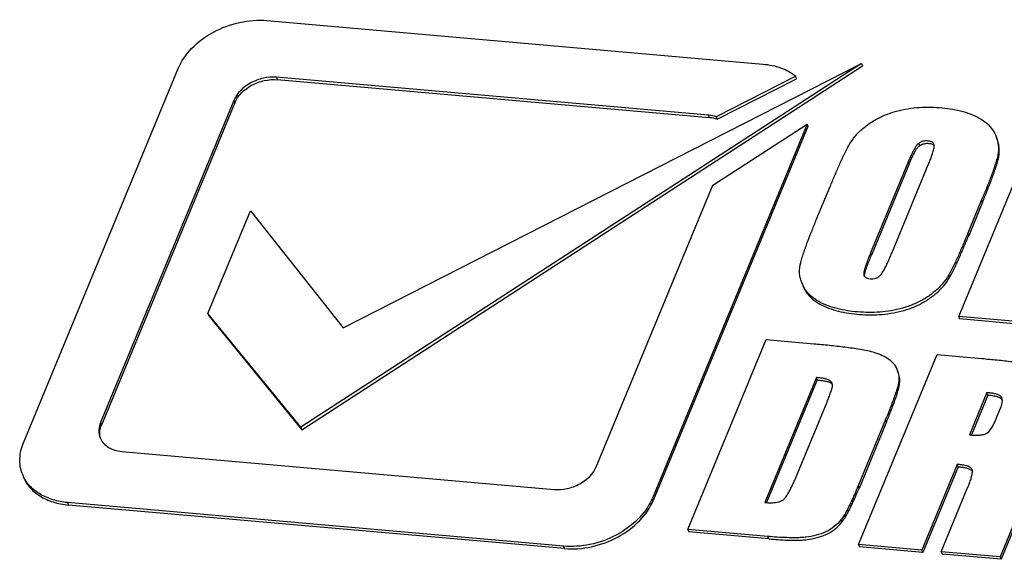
# Model space of a CAD drawing. Header units: millimetres. Extents: x -2787 to 4673, y -54 to 2046.
# Tile 83 of 124: x 1222 to 1233, y 487 to 493. Entities that reach past the tile are written whole.
import ezdxf

# ---------------------------------------------------------------- set-up
doc = ezdxf.new("R2010")
doc.units = ezdxf.units.MM
doc.header["$LTSCALE"] = 81.675
doc.layers.get('0').update_dxf_attribs({"linetype": 'CONTINUOUS'})

msp = doc.modelspace()

# ---------------------------------------------------------------- linework, layer by layer
at = {"color": 3}
for p, q in [((1224.536, 493.052), (1229.936, 492.576)), ((1221.886, 488.455), (1223.57, 492.527)), ((1231.01, 492.585), (1224.907, 488.624)), ((1224.917, 488.597), (1231.02, 492.558)), ((1225.365, 489.706), (1231.01, 492.585)), ((1231.01, 492.585), (1231.02, 492.558)), ((1224.641, 492.433), (1224.65, 492.407)), ((1229.345, 492.019), (1224.641, 492.433)), ((1229.355, 491.993), (1224.65, 492.407)), ((1230.294, 492.445), (1229.428, 492.002)), ((1229.438, 491.976), (1230.303, 492.418)), ((1230.303, 492.418), (1230.294, 492.445)), ((1224.176, 492.181), (1222.726, 488.674)), ((1224.186, 492.155), (1224.176, 492.181)), ((1224.186, 492.155), (1222.736, 488.647)), ((1229.355, 491.993), (1229.345, 492.019)), ((1229.428, 492.002), (1229.438, 491.976)), ((1232.067, 489.828), (1232.949, 491.961)), ((1230.416, 491.923), (1228.733, 487.852)), ((1230.425, 491.896), (1228.742, 487.826)), ((1229.391, 491.257), (1230.416, 491.923)), ((1230.416, 491.923), (1230.425, 491.896)), ((1232.488, 491.751), (1232.479, 491.778)), ((1231.632, 491.714), (1231.641, 491.688)), ((1232.488, 491.563), (1232.497, 491.537)), ((1231.52, 491.519), (1231.108, 490.523)), ((1231.529, 491.492), (1231.118, 490.496)), ((1231.338, 490.519), (1231.743, 491.499)), ((1231.529, 491.492), (1231.52, 491.519)), ((1228.126, 488.199), (1229.391, 491.257)), ((1230.517, 490.88), (1230.668, 491.245)), ((1232.317, 491.1), (1232.166, 490.735)), ((1232.327, 491.074), (1232.176, 490.709)), ((1232.327, 491.074), (1232.317, 491.1)), ((1223.895, 489.861), (1224.357, 490.979)), ((1224.357, 490.979), (1225.365, 489.706)), ((1232.166, 490.735), (1232.176, 490.709)), ((1231.108, 490.523), (1231.118, 490.496)), ((1231.959, 490.282), (1231.968, 490.256)), ((1230.356, 490.203), (1230.366, 490.177)), ((1223.895, 489.861), (1223.904, 489.835)), ((1224.907, 488.624), (1223.895, 489.861)), ((1223.904, 489.835), (1224.917, 488.597)), ((1232.067, 489.828), (1232.077, 489.802)), ((1232.78, 489.766), (1232.067, 489.828)), ((1232.789, 489.739), (1232.077, 489.802)), ((1229.118, 487.511), (1229.973, 489.579)), ((1229.973, 489.579), (1230.49, 489.533)), ((1230.976, 487.348), (1231.831, 489.415)), ((1231.831, 489.415), (1232.32, 489.372)), ((1231.41, 489.213), (1231.401, 489.239)), ((1231.409, 489.213), (1231.409, 489.212)), ((1231.409, 489.213), (1231.409, 489.212)), ((1230.518, 489.164), (1229.955, 487.804)), ((1230.527, 489.138), (1229.975, 487.803)), ((1230.527, 489.138), (1230.518, 489.164)), ((1230.664, 489.132), (1230.674, 489.106)), ((1232.375, 489.001), (1232.185, 488.541)), ((1232.385, 488.974), (1232.205, 488.54)), ((1232.385, 488.974), (1232.375, 489.001)), ((1230.298, 488.085), (1230.63, 488.888)), ((1232.528, 488.955), (1232.537, 488.929)), ((1232.473, 488.709), (1232.52, 488.823)), ((1222.726, 488.674), (1222.736, 488.647)), ((1231.272, 488.709), (1230.972, 487.985)), ((1231.281, 488.682), (1230.982, 487.958)), ((1231.281, 488.682), (1231.272, 488.709)), ((1224.907, 488.624), (1224.917, 488.597)), ((1222.957, 488.36), (1227.662, 487.947)), ((1232.052, 488.219), (1231.667, 487.287)), ((1232.062, 488.193), (1232.052, 488.219)), ((1232.062, 488.193), (1231.677, 487.261)), ((1230.972, 487.985), (1230.982, 487.958)), ((1231.877, 487.269), (1232.161, 487.956)), ((1222.366, 487.803), (1222.376, 487.777)), ((1227.766, 487.328), (1222.366, 487.803)), ((1228.733, 487.852), (1228.742, 487.826)), ((1227.776, 487.302), (1222.376, 487.777)), ((1232.744, 487.757), (1232.519, 487.212)), ((1232.754, 487.731), (1232.528, 487.186)), ((1230.785, 487.615), (1230.794, 487.589)), ((1229.118, 487.511), (1229.128, 487.485)), ((1229.99, 487.435), (1229.118, 487.511)), ((1229.999, 487.408), (1229.128, 487.485)), ((1229.999, 487.408), (1229.99, 487.435)), ((1227.776, 487.302), (1227.766, 487.328)), ((1230.976, 487.348), (1230.986, 487.322)), ((1231.667, 487.287), (1230.976, 487.348)), ((1231.677, 487.261), (1230.986, 487.322)), ((1231.667, 487.287), (1231.677, 487.261)), ((1231.877, 487.269), (1231.887, 487.242)), ((1232.519, 487.212), (1231.877, 487.269)), ((1232.528, 487.186), (1231.887, 487.242)), ((1232.519, 487.212), (1232.528, 487.186))]:
    msp.add_line(p, q, dxfattribs=at)
for centre, radius, start, end in [((1229.313, 491.646), 0.375, 71.994, 84.9844), ((1229.322, 491.618), 0.376, 72.0112, 84.9672), ((1232.134, 491.653), 0.367, 16.0747, 19.8981), ((1232.137, 491.654), 0.364, 15.5346, 16.073), ((1230.703, 490.329), 0.369, 199.9017, 204.2313), ((1231.154, 489.15), 0.262, 14.0792, 19.949), ((1232.495, 488.889), 0.058, 43.2362, 47.5174), ((1232.501, 488.895), 0.0499, 33.3593, 43.1679), ((1222.975, 488.571), 0.269, 157.5133, 162.5114), ((1232.265, 489.447), 0.91, 264.9756, 266.226), ((1222.912, 488.555), 0.196, 189.752, 191.6358), ((1222.9, 488.58), 0.193, 199.891, 204.6246), ((1222.911, 488.554), 0.194, 191.6342, 196.2923), ((1222.25, 488.257), 0.401, 199.8914, 203.8274), ((1228.226, 488.062), 0.548, 335.6445, 337.53), ((1230.053, 488.905), 1.105, 264.9334, 265.9619)]:
    msp.add_arc(centre, radius, start, end, dxfattribs=at)
for points, knots in [([(1223.57, 492.527), (1223.603, 492.608), (1223.715, 492.764), (1223.95, 492.94), (1224.235, 493.042), (1224.438, 493.06), (1224.536, 493.052)], [0, 0, 0, 0, 0.226714, 0.481651, 0.747158, 1, 1, 1, 1]), ([(1229.936, 492.576), (1230.003, 492.571), (1230.131, 492.545), (1230.246, 492.483), (1230.294, 492.445)], [0, 0, 0, 0, 0.524377, 1, 1, 1, 1]), ([(1224.641, 492.433), (1224.593, 492.437), (1224.495, 492.429), (1224.321, 492.365), (1224.21, 492.263), (1224.176, 492.181)], [0, 0, 0, 0, 0.256349, 0.521809, 1, 1, 1, 1]), ([(1224.186, 492.155), (1224.219, 492.236), (1224.331, 492.339), (1224.505, 492.403), (1224.603, 492.411), (1224.65, 492.407)], [0, 0, 0, 0, 0.478191, 0.743651, 1, 1, 1, 1]), ([(1230.876, 491.699), (1230.894, 491.731), (1230.939, 491.795), (1231.024, 491.879), (1231.125, 491.953), (1231.237, 492.013), (1231.359, 492.058), (1231.484, 492.088), (1231.609, 492.105), (1231.734, 492.11), (1231.855, 492.105), (1231.973, 492.092), (1232.086, 492.07), (1232.193, 492.037), (1232.29, 491.993), (1232.374, 491.936), (1232.439, 491.864), (1232.468, 491.807), (1232.479, 491.778)], [0, 0, 0, 0, 0.06077, 0.125099, 0.192224, 0.261186, 0.33095, 0.400367, 0.468592, 0.535441, 0.600824, 0.664747, 0.726898, 0.786853, 0.844217, 0.898551, 0.950069, 1, 1, 1, 1]), ([(1232.487, 491.751), (1232.491, 491.736), (1232.498, 491.706), (1232.502, 491.643), (1232.496, 491.594), (1232.488, 491.563)], [0, 0, 0, 0, 0.242774, 0.489446, 1, 1, 1, 1]), ([(1232.497, 491.537), (1232.506, 491.573), (1232.513, 491.628), (1232.504, 491.701), (1232.494, 491.735), (1232.488, 491.751)], [0, 0, 0, 0, 0.510801, 0.756903, 1, 1, 1, 1]), ([(1230.668, 491.245), (1230.684, 491.283), (1230.716, 491.359), (1230.765, 491.473), (1230.816, 491.587), (1230.855, 491.662), (1230.876, 491.699)], [0, 0, 0, 0, 0.247386, 0.495667, 0.745846, 1, 1, 1, 1]), ([(1231.632, 491.714), (1231.623, 491.708), (1231.608, 491.694), (1231.592, 491.669), (1231.578, 491.643), (1231.565, 491.618), (1231.553, 491.593), (1231.538, 491.56), (1231.527, 491.535), (1231.52, 491.519)], [0, 0, 0, 0, 0.136092, 0.266302, 0.393961, 0.518577, 0.640716, 0.76115, 1, 1, 1, 1]), ([(1231.529, 491.492), (1231.536, 491.509), (1231.547, 491.534), (1231.563, 491.567), (1231.575, 491.592), (1231.588, 491.617), (1231.601, 491.643), (1231.618, 491.668), (1231.633, 491.682), (1231.641, 491.688)], [0, 0, 0, 0, 0.23885, 0.359284, 0.481423, 0.606039, 0.733698, 0.863908, 1, 1, 1, 1]), ([(1231.798, 491.704), (1231.796, 491.709), (1231.789, 491.721), (1231.771, 491.732), (1231.75, 491.738), (1231.727, 491.741), (1231.703, 491.741), (1231.677, 491.737), (1231.653, 491.728), (1231.638, 491.719), (1231.632, 491.714)], [0, 0, 0, 0, 0.100168, 0.208726, 0.327782, 0.454296, 0.586044, 0.722718, 0.862536, 1, 1, 1, 1]), ([(1231.641, 491.688), (1231.647, 491.692), (1231.659, 491.699), (1231.679, 491.708), (1231.7, 491.713), (1231.721, 491.715), (1231.741, 491.714), (1231.766, 491.711), (1231.784, 491.704), (1231.794, 491.697)], [0, 0, 0, 0, 0.132374, 0.267554, 0.401193, 0.53121, 0.657151, 0.77869, 1, 1, 1, 1]), ([(1231.743, 491.499), (1231.75, 491.515), (1231.763, 491.546), (1231.777, 491.585), (1231.787, 491.617), (1231.794, 491.641), (1231.8, 491.664), (1231.802, 491.68), (1231.801, 491.688)], [0, 0, 0, 0, 0.256325, 0.510007, 0.635299, 0.759285, 0.881493, 1, 1, 1, 1]), ([(1231.794, 491.697), (1231.794, 491.696), (1231.797, 491.694), (1231.8, 491.691), (1231.802, 491.689)], [0, 0, 0, 0, 0.255041, 1, 1, 1, 1]), ([(1232.488, 491.563), (1232.483, 491.544), (1232.471, 491.505), (1232.452, 491.447), (1232.432, 491.389), (1232.403, 491.312), (1232.365, 491.215), (1232.333, 491.139), (1232.317, 491.1)], [0, 0, 0, 0, 0.122359, 0.246054, 0.370487, 0.495564, 0.747213, 1, 1, 1, 1]), ([(1232.327, 491.074), (1232.343, 491.112), (1232.374, 491.189), (1232.412, 491.285), (1232.441, 491.363), (1232.462, 491.421), (1232.481, 491.478), (1232.492, 491.517), (1232.497, 491.537)], [0, 0, 0, 0, 0.252787, 0.504436, 0.629513, 0.753946, 0.877641, 1, 1, 1, 1]), ([(1230.347, 490.418), (1230.352, 490.437), (1230.364, 490.476), (1230.383, 490.534), (1230.403, 490.592), (1230.432, 490.669), (1230.47, 490.765), (1230.502, 490.842), (1230.517, 490.88)], [0, 0, 0, 0, 0.122363, 0.246057, 0.370488, 0.495564, 0.74721, 1, 1, 1, 1]), ([(1232.166, 490.735), (1232.151, 490.697), (1232.119, 490.621), (1232.07, 490.507), (1232.018, 490.393), (1231.98, 490.319), (1231.959, 490.282)], [0, 0, 0, 0, 0.247393, 0.495675, 0.745851, 1, 1, 1, 1]), ([(1231.968, 490.256), (1231.989, 490.292), (1232.028, 490.367), (1232.08, 490.481), (1232.128, 490.595), (1232.16, 490.671), (1232.176, 490.709)], [0, 0, 0, 0, 0.254149, 0.504325, 0.752607, 1, 1, 1, 1]), ([(1231.108, 490.523), (1231.1, 490.502), (1231.083, 490.461), (1231.064, 490.41), (1231.051, 490.374), (1231.045, 490.353), (1231.041, 490.338), (1231.037, 490.322), (1231.034, 490.307), (1231.032, 490.292), (1231.034, 490.281), (1231.036, 490.277)], [0, 0, 0, 0, 0.256667, 0.511053, 0.636806, 0.699234, 0.761307, 0.823006, 0.883911, 0.942829, 1, 1, 1, 1]), ([(1231.043, 490.264), (1231.042, 490.274), (1231.045, 490.293), (1231.053, 490.322), (1231.062, 490.351), (1231.076, 490.39), (1231.094, 490.439), (1231.11, 490.477), (1231.118, 490.496)], [0, 0, 0, 0, 0.118505, 0.241459, 0.365766, 0.491177, 0.744577, 1, 1, 1, 1]), ([(1231.051, 490.257), (1231.058, 490.252), (1231.075, 490.245), (1231.103, 490.24), (1231.134, 490.239), (1231.166, 490.244), (1231.194, 490.258), (1231.217, 490.279), (1231.235, 490.302), (1231.249, 490.326), (1231.262, 490.35), (1231.278, 490.382), (1231.297, 490.422), (1231.318, 490.47), (1231.332, 490.503), (1231.338, 490.519)], [0, 0, 0, 0, 0.058991, 0.123499, 0.19149, 0.262581, 0.3342, 0.402054, 0.465584, 0.526928, 0.587318, 0.64712, 0.765649, 0.883156, 1, 1, 1, 1]), ([(1230.356, 490.203), (1230.35, 490.22), (1230.34, 490.254), (1230.331, 490.326), (1230.338, 490.382), (1230.347, 490.418)], [0, 0, 0, 0, 0.24308, 0.489174, 1, 1, 1, 1]), ([(1230.366, 490.177), (1230.376, 490.148), (1230.405, 490.091), (1230.47, 490.019), (1230.554, 489.961), (1230.652, 489.918), (1230.758, 489.885), (1230.871, 489.863), (1230.989, 489.85), (1231.111, 489.845), (1231.235, 489.85), (1231.361, 489.867), (1231.486, 489.897), (1231.607, 489.941), (1231.72, 490.002), (1231.82, 490.075), (1231.905, 490.159), (1231.95, 490.223), (1231.968, 490.256)], [0, 0, 0, 0, 0.049931, 0.101448, 0.155783, 0.213146, 0.273098, 0.335248, 0.39917, 0.464553, 0.531402, 0.599627, 0.669044, 0.738808, 0.80777, 0.874891, 0.939224, 1, 1, 1, 1]), ([(1231.959, 490.282), (1231.941, 490.25), (1231.897, 490.187), (1231.814, 490.105), (1231.716, 490.032), (1231.606, 489.972), (1231.488, 489.927), (1231.365, 489.896), (1231.242, 489.878), (1231.12, 489.871), (1231, 489.875), (1230.884, 489.886), (1230.772, 489.906), (1230.666, 489.936), (1230.568, 489.976), (1230.482, 490.029), (1230.412, 490.096), (1230.379, 490.149), (1230.367, 490.177)], [0, 0, 0, 0, 0.060503, 0.124495, 0.191243, 0.259847, 0.329313, 0.398552, 0.466662, 0.533454, 0.59881, 0.662754, 0.725043, 0.785266, 0.843052, 0.897966, 0.949973, 1, 1, 1, 1]), ([(1231.036, 490.277), (1231.037, 490.273), (1231.039, 490.269), (1231.042, 490.265), (1231.043, 490.264)], [0, 0, 0, 0, 0.745504, 1, 1, 1, 1]), ([(1230.49, 489.533), (1230.546, 489.528), (1230.631, 489.52), (1230.743, 489.508), (1230.827, 489.498), (1230.91, 489.487), (1231.019, 489.471), (1231.1, 489.454), (1231.152, 489.438)], [0, 0, 0, 0, 0.253706, 0.380026, 0.506038, 0.631783, 0.756952, 1, 1, 1, 1]), ([(1231.152, 489.438), (1231.18, 489.429), (1231.235, 489.409), (1231.298, 489.373), (1231.34, 489.337), (1231.374, 489.298), (1231.392, 489.263), (1231.401, 489.239)], [0, 0, 0, 0, 0.270964, 0.527785, 0.650545, 0.769539, 1, 1, 1, 1]), ([(1232.32, 489.372), (1232.375, 489.367), (1232.458, 489.359), (1232.568, 489.348), (1232.65, 489.338), (1232.731, 489.328), (1232.839, 489.314), (1232.918, 489.299), (1232.97, 489.284)], [0, 0, 0, 0, 0.253103, 0.379207, 0.505042, 0.630632, 0.755728, 1, 1, 1, 1]), ([(1231.409, 489.212), (1231.414, 489.193), (1231.417, 489.162), (1231.414, 489.12), (1231.409, 489.089), (1231.4, 489.057), (1231.388, 489.014), (1231.37, 488.962), (1231.347, 488.898), (1231.315, 488.814), (1231.289, 488.751), (1231.272, 488.709)], [0, 0, 0, 0, 0.115376, 0.174726, 0.235526, 0.29747, 0.360065, 0.486526, 0.614039, 0.742233, 1, 1, 1, 1]), ([(1231.281, 488.682), (1231.29, 488.705), (1231.309, 488.749), (1231.335, 488.816), (1231.361, 488.883), (1231.385, 488.95), (1231.403, 489.006), (1231.415, 489.051), (1231.423, 489.084), (1231.426, 489.117), (1231.425, 489.161), (1231.418, 489.193), (1231.41, 489.213)], [0, 0, 0, 0, 0.129692, 0.258968, 0.387695, 0.515657, 0.642323, 0.704859, 0.766407, 0.826438, 0.885137, 1, 1, 1, 1]), ([(1230.664, 489.132), (1230.659, 489.135), (1230.649, 489.14), (1230.632, 489.146), (1230.614, 489.151), (1230.589, 489.156), (1230.557, 489.161), (1230.531, 489.163), (1230.518, 489.164)], [0, 0, 0, 0, 0.114404, 0.234284, 0.357009, 0.482395, 0.739346, 1, 1, 1, 1]), ([(1230.527, 489.138), (1230.54, 489.137), (1230.566, 489.134), (1230.598, 489.13), (1230.623, 489.125), (1230.641, 489.12), (1230.658, 489.114), (1230.669, 489.109), (1230.674, 489.106)], [0, 0, 0, 0, 0.260654, 0.517605, 0.642991, 0.765716, 0.885596, 1, 1, 1, 1]), ([(1230.63, 488.888), (1230.637, 488.905), (1230.65, 488.938), (1230.669, 488.988), (1230.686, 489.037), (1230.695, 489.072), (1230.693, 489.088)], [0, 0, 0, 0, 0.256137, 0.51041, 0.761377, 1, 1, 1, 1]), ([(1230.69, 489.101), (1230.687, 489.107), (1230.68, 489.119), (1230.67, 489.128), (1230.664, 489.132)], [0, 0, 0, 0, 0.486951, 1, 1, 1, 1]), ([(1230.674, 489.106), (1230.675, 489.105), (1230.679, 489.102), (1230.683, 489.099), (1230.685, 489.096)], [0, 0, 0, 0, 0.253947, 1, 1, 1, 1]), ([(1232.528, 488.955), (1232.524, 488.96), (1232.514, 488.967), (1232.491, 488.979), (1232.459, 488.989), (1232.418, 488.997), (1232.39, 488.999), (1232.375, 489.001)], [0, 0, 0, 0, 0.110213, 0.226711, 0.472368, 0.733116, 1, 1, 1, 1]), ([(1232.385, 488.974), (1232.399, 488.973), (1232.426, 488.97), (1232.466, 488.964), (1232.498, 488.954), (1232.52, 488.943), (1232.53, 488.936), (1232.534, 488.932)], [0, 0, 0, 0, 0.265691, 0.525795, 0.771688, 0.888553, 1, 1, 1, 1]), ([(1232.52, 488.823), (1232.526, 488.839), (1232.535, 488.863), (1232.542, 488.897), (1232.543, 488.914), (1232.542, 488.922)], [0, 0, 0, 0, 0.503797, 0.757772, 1, 1, 1, 1]), ([(1232.539, 488.938), (1232.537, 488.943), (1232.533, 488.949), (1232.529, 488.954), (1232.528, 488.955)], [0, 0, 0, 0, 0.744212, 1, 1, 1, 1]), ([(1232.542, 488.922), (1232.542, 488.923), (1232.541, 488.929), (1232.54, 488.934), (1232.539, 488.938)], [0, 0, 0, 0, 0.254256, 1, 1, 1, 1]), ([(1222.718, 488.652), (1222.711, 488.629), (1222.703, 488.582), (1222.711, 488.536), (1222.719, 488.515)], [0, 0, 0, 0, 0.513406, 1, 1, 1, 1]), ([(1222.719, 488.521), (1222.716, 488.542), (1222.715, 488.585), (1222.727, 488.627), (1222.736, 488.647)], [0, 0, 0, 0, 0.484525, 1, 1, 1, 1]), ([(1232.359, 488.551), (1232.368, 488.555), (1232.384, 488.564), (1232.403, 488.583), (1232.418, 488.604), (1232.432, 488.625), (1232.444, 488.646), (1232.458, 488.674), (1232.467, 488.695), (1232.473, 488.709)], [0, 0, 0, 0, 0.13796, 0.273777, 0.40688, 0.533053, 0.6535, 0.770279, 1, 1, 1, 1]), ([(1232.205, 488.539), (1232.218, 488.539), (1232.243, 488.537), (1232.282, 488.537), (1232.321, 488.541), (1232.347, 488.547), (1232.359, 488.551)], [0, 0, 0, 0, 0.241694, 0.491366, 0.744801, 1, 1, 1, 1]), ([(1221.872, 488.12), (1221.853, 488.172), (1221.837, 488.288), (1221.864, 488.401), (1221.886, 488.455)], [0, 0, 0, 0, 0.487521, 1, 1, 1, 1]), ([(1222.725, 488.5), (1222.734, 488.48), (1222.759, 488.444), (1222.813, 488.401), (1222.881, 488.372), (1222.931, 488.363), (1222.957, 488.36)], [0, 0, 0, 0, 0.225426, 0.463953, 0.721722, 1, 1, 1, 1]), ([(1232.213, 488.162), (1232.211, 488.168), (1232.203, 488.179), (1232.186, 488.19), (1232.167, 488.199), (1232.138, 488.207), (1232.1, 488.215), (1232.068, 488.218), (1232.052, 488.219)], [0, 0, 0, 0, 0.105977, 0.220371, 0.342056, 0.468421, 0.730311, 1, 1, 1, 1]), ([(1227.662, 487.947), (1227.709, 487.942), (1227.807, 487.95), (1227.981, 488.014), (1228.092, 488.117), (1228.126, 488.199)], [0, 0, 0, 0, 0.25635, 0.521812, 1, 1, 1, 1]), ([(1232.062, 488.193), (1232.075, 488.192), (1232.101, 488.189), (1232.14, 488.183), (1232.175, 488.173), (1232.198, 488.163), (1232.207, 488.156)], [0, 0, 0, 0, 0.262798, 0.520282, 0.768279, 1, 1, 1, 1]), ([(1232.161, 487.956), (1232.168, 487.971), (1232.181, 488.003), (1232.198, 488.051), (1232.209, 488.091), (1232.214, 488.119), (1232.216, 488.135), (1232.216, 488.143), (1232.216, 488.147)], [0, 0, 0, 0, 0.257341, 0.511367, 0.759279, 0.880498, 0.940545, 1, 1, 1, 1]), ([(1232.207, 488.156), (1232.208, 488.155), (1232.211, 488.153), (1232.214, 488.15), (1232.216, 488.147)], [0, 0, 0, 0, 0.254712, 1, 1, 1, 1]), ([(1232.216, 488.147), (1232.216, 488.148), (1232.216, 488.153), (1232.215, 488.158), (1232.213, 488.162)], [0, 0, 0, 0, 0.254563, 1, 1, 1, 1]), ([(1221.882, 488.094), (1221.898, 488.05), (1221.947, 487.965), (1222.064, 487.869), (1222.21, 487.803), (1222.319, 487.782), (1222.376, 487.777)], [0, 0, 0, 0, 0.226562, 0.466256, 0.72478, 1, 1, 1, 1]), ([(1222.366, 487.803), (1222.312, 487.808), (1222.209, 487.828), (1222.068, 487.888), (1221.953, 487.976), (1221.901, 488.054), (1221.883, 488.095)], [0, 0, 0, 0, 0.274113, 0.53263, 0.773288, 1, 1, 1, 1]), ([(1229.975, 487.803), (1229.986, 487.802), (1230.007, 487.801), (1230.039, 487.801), (1230.072, 487.804), (1230.104, 487.809), (1230.131, 487.818), (1230.151, 487.828), (1230.163, 487.838), (1230.174, 487.85), (1230.187, 487.865), (1230.2, 487.885), (1230.215, 487.91), (1230.233, 487.943), (1230.254, 487.984), (1230.277, 488.035), (1230.291, 488.068), (1230.298, 488.085)], [0, 0, 0, 0, 0.066152, 0.133266, 0.201524, 0.271213, 0.341421, 0.376194, 0.409837, 0.442183, 0.473613, 0.534842, 0.594769, 0.65391, 0.770594, 0.88577, 1, 1, 1, 1]), ([(1230.972, 487.985), (1230.959, 487.953), (1230.939, 487.907), (1230.912, 487.845), (1230.89, 487.798), (1230.867, 487.752), (1230.844, 487.705), (1230.817, 487.659), (1230.796, 487.63), (1230.785, 487.615)], [0, 0, 0, 0, 0.244222, 0.367092, 0.490711, 0.615273, 0.741049, 0.868782, 1, 1, 1, 1]), ([(1230.794, 487.589), (1230.806, 487.603), (1230.826, 487.633), (1230.853, 487.679), (1230.877, 487.725), (1230.899, 487.772), (1230.921, 487.818), (1230.949, 487.88), (1230.969, 487.927), (1230.982, 487.958)], [0, 0, 0, 0, 0.131218, 0.258951, 0.384727, 0.509289, 0.632908, 0.755778, 1, 1, 1, 1]), ([(1228.726, 487.836), (1228.69, 487.756), (1228.576, 487.605), (1228.342, 487.435), (1228.061, 487.336), (1227.862, 487.32), (1227.766, 487.328)], [0, 0, 0, 0, 0.228336, 0.483401, 0.74813, 1, 1, 1, 1]), ([(1227.776, 487.302), (1227.873, 487.293), (1228.077, 487.311), (1228.362, 487.414), (1228.597, 487.589), (1228.709, 487.745), (1228.742, 487.826)], [0, 0, 0, 0, 0.252842, 0.518348, 0.773285, 1, 1, 1, 1]), ([(1230.785, 487.615), (1230.763, 487.589), (1230.714, 487.538), (1230.621, 487.481), (1230.517, 487.445), (1230.427, 487.428), (1230.354, 487.422), (1230.284, 487.419), (1230.196, 487.421), (1230.093, 487.426), (1230.024, 487.432), (1229.99, 487.435)], [0, 0, 0, 0, 0.120407, 0.24832, 0.378862, 0.507744, 0.571077, 0.633617, 0.757013, 0.878994, 1, 1, 1, 1]), ([(1229.999, 487.408), (1230.033, 487.405), (1230.102, 487.4), (1230.206, 487.394), (1230.293, 487.393), (1230.364, 487.395), (1230.436, 487.402), (1230.526, 487.419), (1230.631, 487.455), (1230.723, 487.512), (1230.773, 487.562), (1230.794, 487.589)], [0, 0, 0, 0, 0.121006, 0.242987, 0.366383, 0.428923, 0.492256, 0.621138, 0.75168, 0.879593, 1, 1, 1, 1])]:
    msp.add_open_spline(points, degree=3, knots=knots, dxfattribs=at)
for points in [[(1231.801, 491.688), (1231.801, 491.693), (1231.8, 491.699), (1231.798, 491.704)], [(1231.043, 490.264), (1231.045, 490.262), (1231.048, 490.259), (1231.051, 490.257)], [(1230.685, 489.096), (1230.688, 489.094), (1230.69, 489.091), (1230.692, 489.088)], [(1230.693, 489.088), (1230.692, 489.093), (1230.691, 489.097), (1230.69, 489.101)]]:
    msp.add_open_spline(points, degree=3, dxfattribs=at)

doc.saveas('drawing.dxf')
